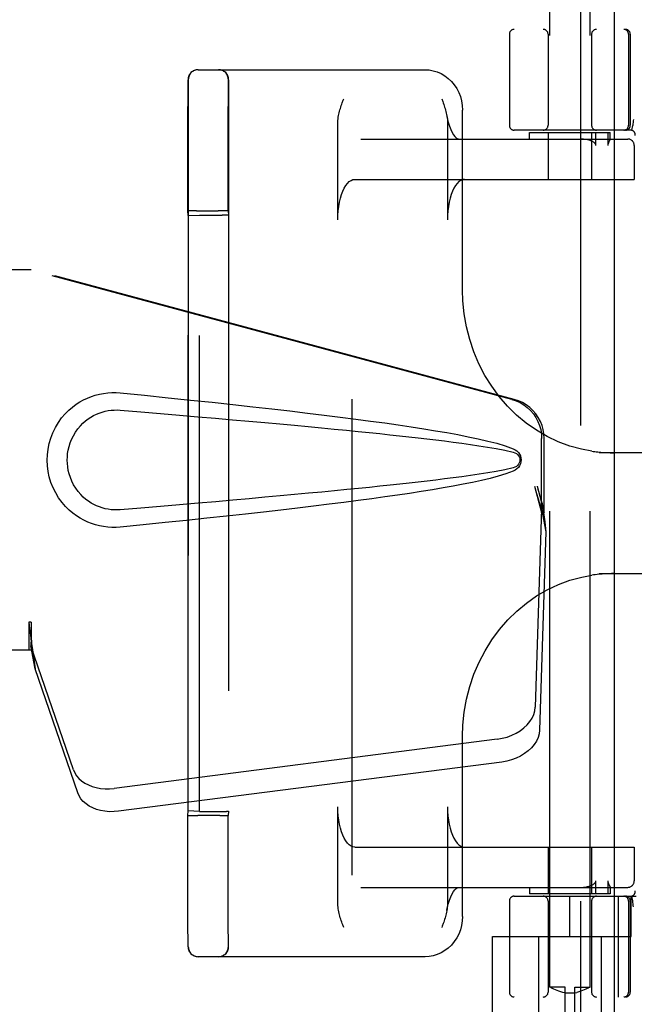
# Model space of a CAD drawing. Header units: inches. Extents: x 0 to 268, y 0 to 174.
# Tile 16 of 83: x 84.15 to 86.06, y 87.47 to 90.52. Entities that reach past the tile are written whole.
import ezdxf

# ---------------------------------------------------------------- set-up
doc = ezdxf.new("R2010")
doc.units = ezdxf.units.IN
doc.header["$LTSCALE"] = 14.749625
doc.header["$MEASUREMENT"] = 0
doc.linetypes.add('HIDDEN', pattern=[0.2, 0.1, -0.1])
doc.layers.add('DEFAULT_2', color=8, linetype='HIDDEN')
doc.layers.add('LEFTHAND_DOOR_ASSEMBLY', color=7, linetype='CONTINUOUS')

msp = doc.modelspace()

# ---------------------------------------------------------------- linework, layer by layer
at = {"layer": 'DEFAULT_2', "color": 8, "linetype": 'HIDDEN'}
for p, q in [((85.1835, 52.4671), (85.1835, 125.5091)), ((85.796, 87.5191), (85.796, 90.9691)), ((85.921, 87.5191), (85.921, 90.9691)), ((88.181, 90.4881), (85.686, 90.4881)), ((85.671, 90.4731), (85.671, 90.1906)), ((85.791, 90.4731), (85.791, 90.1906)), ((85.926, 90.4731), (85.926, 90.1906)), ((86.0404, 90.4731), (86.0404, 90.1906)), ((86.046, 90.4731), (86.046, 90.1906)), ((84.706, 90.3631), (85.4096, 90.3631)), ((84.6758, 90.3321), (84.6758, 87.6441)), ((84.8008, 90.3321), (84.8008, 87.6441)), ((84.6749, 90.2904), (84.675, 90.3242)), ((84.7999, 90.2903), (84.8, 90.3241)), ((84.6748, 90.21), (84.6749, 90.2904)), ((84.7998, 90.21), (84.7999, 90.2903)), ((85.5258, 89.6795), (85.5258, 90.2381)), ((84.6747, 90.0812), (84.6748, 90.21)), ((84.7997, 90.0817), (84.7998, 90.21)), ((85.1394, 89.8981), (85.1394, 90.1996)), ((85.4794, 90.1996), (85.4794, 89.8981)), ((86.0464, 90.1756), (85.686, 90.1756)), ((86.0532, 90.1897), (86.0498, 90.1752)), ((86.0532, 90.1897), (86.0533, 90.1902)), ((85.2102, 90.1481), (86.0381, 90.1481)), ((85.7335, 90.1481), (85.7335, 90.1681)), ((85.7335, 90.1681), (85.9835, 90.1681)), ((85.791, 90.1681), (85.791, 90.0231)), ((85.926, 90.1681), (85.926, 90.0231)), ((85.9394, 90.1281), (85.9394, 90.1681)), ((85.9762, 90.1681), (85.9762, 90.1281)), ((85.9835, 90.1479), (85.9835, 90.1681)), ((85.9835, 90.1481), (85.9835, 90.148)), ((85.9817, 90.1435), (85.9798, 90.1399)), ((86.058, 90.1281), (86.058, 90.0231)), ((86.0581, 90.1281), (86.0581, 90.0231)), ((84.6747, 89.9251), (84.6747, 90.0812)), ((84.7997, 89.9251), (84.7997, 90.0817)), ((85.1921, 90.0231), (86.0581, 90.0231)), ((84.6754, 89.9112), (84.6747, 89.9251)), ((84.6754, 89.9112), (84.7103, 89.9125)), ((84.6754, 88.065), (84.6754, 89.9112)), ((84.6916, 89.9255), (84.6837, 89.9254)), ((84.7008, 89.9256), (84.6916, 89.9255)), ((84.7008, 89.9256), (84.7686, 89.9256)), ((84.7103, 88.0637), (84.7103, 89.9125)), ((84.7103, 89.9125), (84.7803, 89.9125)), ((84.7782, 89.9256), (84.7686, 89.9256)), ((84.7997, 89.9251), (84.8003, 89.9122)), ((84.8003, 89.9122), (84.8003, 88.064)), ((86.4273, 89.1756), (85.9498, 89.1756)), ((85.9498, 88.8006), (86.4273, 88.8006)), ((85.5258, 87.7381), (85.5258, 88.2967)), ((85.1394, 87.7766), (85.1394, 88.0781)), ((85.4794, 88.0781), (85.4794, 87.7766)), ((84.6747, 88.0511), (84.6754, 88.065)), ((84.7103, 88.0637), (84.6754, 88.065)), ((84.6961, 88.0506), (84.7056, 88.0506)), ((84.7735, 88.0506), (84.7056, 88.0506)), ((84.7103, 88.0637), (84.7803, 88.0637)), ((84.7735, 88.0506), (84.7827, 88.0507)), ((84.7827, 88.0507), (84.7906, 88.0508)), ((84.8003, 88.064), (84.7997, 88.0511)), ((85.1921, 87.9531), (86.0581, 87.9531)), ((85.791, 87.9531), (85.791, 87.8081)), ((85.926, 87.9531), (85.926, 87.8081)), ((86.058, 87.9531), (86.058, 87.8481)), ((86.0581, 87.9531), (86.0581, 87.8481)), ((85.2102, 87.8281), (86.0381, 87.8281)), ((85.7335, 87.8281), (85.7335, 87.8081)), ((85.9394, 87.8081), (85.9394, 87.8481)), ((85.9762, 87.8481), (85.9762, 87.8081)), ((85.9835, 87.8283), (85.9835, 87.8081)), ((85.9835, 87.8282), (85.9835, 87.8281)), ((85.686, 87.8006), (86.0638, 87.8006)), ((85.9835, 87.8081), (85.7335, 87.8081)), ((85.8585, 87.6756), (85.8585, 87.8006)), ((86.0083, 87.8006), (86.0083, 87.4881)), ((86.0485, 87.6756), (86.0485, 87.8006)), ((86.0498, 87.801), (86.0532, 87.7865)), ((85.671, 87.7856), (85.671, 87.5031)), ((85.791, 87.7856), (85.791, 87.5031)), ((85.926, 87.7856), (85.926, 87.5031)), ((86.0404, 87.7856), (86.0404, 87.5031)), ((86.046, 87.7856), (86.046, 87.5031)), ((86.0533, 87.786), (86.0532, 87.7865)), ((86.0554, 87.7677), (86.0548, 87.7721)), ((84.6748, 87.7387), (84.6748, 87.762)), ((84.6748, 87.7177), (84.6748, 87.7387)), ((84.7998, 87.7385), (84.7998, 87.7617)), ((84.7998, 87.7175), (84.7998, 87.7385)), ((85.6185, 87.4261), (85.6185, 87.6756)), ((85.6185, 87.6756), (86.0485, 87.6756)), ((85.761, 87.6756), (85.761, 87.2331)), ((85.956, 87.6756), (85.956, 87.2331)), ((84.675, 87.6459), (84.6749, 87.6589)), ((84.8, 87.6459), (84.7999, 87.6589)), ((85.4096, 87.6131), (84.706, 87.6131)), ((85.8435, 87.5191), (85.796, 87.5191)), ((85.796, 87.5191), (85.7964, 87.5189)), ((85.7993, 87.5173), (85.7964, 87.5189)), ((85.8018, 87.5159), (85.7992, 87.5173)), ((85.8051, 87.5142), (85.8018, 87.516)), ((85.8091, 87.5123), (85.8051, 87.5143)), ((85.8138, 87.5102), (85.8091, 87.5123)), ((85.8191, 87.508), (85.8138, 87.5102)), ((85.8248, 87.5059), (85.819, 87.508)), ((85.8309, 87.504), (85.8248, 87.5059)), ((85.8371, 87.5024), (85.8308, 87.504)), ((85.8435, 87.5011), (85.8371, 87.5024)), ((85.8435, 87.2691), (85.8435, 87.5191)), ((85.8735, 87.4999), (85.8435, 87.4999)), ((85.8735, 87.2691), (85.8735, 87.5191)), ((85.8735, 87.5191), (85.921, 87.5191)), ((85.8735, 87.5011), (85.8799, 87.5024)), ((85.8862, 87.504), (85.8799, 87.5024)), ((85.8923, 87.5059), (85.8862, 87.504)), ((85.898, 87.508), (85.8922, 87.5059)), ((85.9033, 87.5102), (85.8979, 87.508)), ((85.908, 87.5123), (85.9032, 87.5102)), ((85.912, 87.5143), (85.9079, 87.5123)), ((85.9152, 87.516), (85.9119, 87.5142)), ((85.9178, 87.5173), (85.9152, 87.5159)), ((85.9207, 87.5189), (85.9178, 87.5173)), ((85.9207, 87.5189), (85.921, 87.5191)), ((88.181, 87.4881), (85.686, 87.4881))]:
    msp.add_line(p, q, dxfattribs=at)
for points in [[(85.4096, 90.3631), (85.4225, 90.3623), (85.4352, 90.36), (85.4477, 90.3562), (85.4596, 90.351), (85.471, 90.3443), (85.4817, 90.3362), (85.4915, 90.3269), (85.5002, 90.3165), (85.5078, 90.305), (85.5142, 90.2927), (85.5193, 90.2797), (85.5229, 90.2661), (85.5251, 90.2522), (85.5259, 90.2381)], [(84.675, 90.3242), (84.675, 90.3299), (84.675, 90.3314), (84.675, 90.3321)], [(84.8, 90.3241), (84.8, 90.3299), (84.8, 90.3314), (84.8, 90.3321)], [(85.1529, 90.2603), (85.156, 90.2688), (85.1575, 90.2731)], [(85.4613, 90.2731), (85.4644, 90.2643), (85.466, 90.2599), (85.4675, 90.2556), (85.469, 90.2512), (85.4704, 90.2467), (85.4718, 90.2423), (85.4731, 90.2378), (85.4744, 90.2333), (85.4755, 90.2287), (85.4766, 90.224)], [(85.1394, 90.1996), (85.1396, 90.2053), (85.14, 90.2107), (85.1407, 90.2158), (85.1415, 90.2206), (85.1425, 90.2253), (85.1435, 90.2298), (85.1446, 90.2342), (85.1459, 90.2385), (85.1472, 90.2429), (85.1485, 90.2473), (85.1499, 90.2516), (85.1514, 90.2559), (85.1529, 90.2603)], [(85.4766, 90.224), (85.4787, 90.213), (85.4818, 90.1999), (85.4855, 90.188), (85.4895, 90.1776), (85.4937, 90.1687), (85.498, 90.1615), (85.5022, 90.156), (85.5061, 90.152), (85.5094, 90.1496), (85.5121, 90.1484), (85.514, 90.1481)], [(85.4774, 90.2196), (85.4783, 90.2145), (85.4789, 90.2097), (85.4792, 90.2047), (85.4794, 90.1996)], [(86.0554, 90.2085), (86.0548, 90.2041), (86.0543, 90.1996), (86.0538, 90.195), (86.0533, 90.1902)], [(85.9275, 90.1409), (85.9232, 90.1429), (85.9185, 90.1446), (85.9132, 90.146), (85.9075, 90.1471), (85.9013, 90.1478), (85.8945, 90.1481)], [(85.9835, 90.148), (85.9835, 90.1476), (85.9833, 90.1472), (85.9831, 90.1466), (85.9828, 90.1459), (85.9824, 90.1452), (85.9821, 90.1444), (85.9817, 90.1435)], [(85.9394, 90.1281), (85.9392, 90.1295), (85.9389, 90.1308), (85.9383, 90.132), (85.9375, 90.1331), (85.9367, 90.1342), (85.9357, 90.1352), (85.9346, 90.1362), (85.9334, 90.1372), (85.9321, 90.1382), (85.9307, 90.1391), (85.9291, 90.14), (85.9275, 90.1409)], [(85.9798, 90.1399), (85.9793, 90.1389), (85.9789, 90.1379), (85.9784, 90.1369), (85.9779, 90.1358), (85.9775, 90.1347), (85.9771, 90.1335), (85.9767, 90.1323), (85.9764, 90.1309), (85.9762, 90.1295), (85.9762, 90.1281)], [(85.1394, 89.8981), (85.1397, 89.9122), (85.1407, 89.9259), (85.1423, 89.9394), (85.1446, 89.9523), (85.1475, 89.9646), (85.1509, 89.976), (85.1548, 89.9865), (85.1592, 89.9958), (85.1641, 90.0039), (85.1692, 90.0107), (85.1747, 90.0161), (85.1804, 90.02), (85.1862, 90.0223), (85.1921, 90.0231)], [(85.5321, 90.0231), (85.5262, 90.0223), (85.5204, 90.02), (85.5147, 90.0161), (85.5092, 90.0107), (85.5041, 90.0039), (85.4992, 89.9958), (85.4948, 89.9865), (85.4909, 89.976), (85.4875, 89.9646), (85.4846, 89.9523), (85.4824, 89.9394), (85.4807, 89.9259), (85.4797, 89.9122), (85.4794, 89.8981)], [(84.6837, 89.9254), (84.6806, 89.9254), (84.678, 89.9253), (84.6762, 89.9252), (84.6751, 89.9251), (84.6747, 89.9251)], [(84.7997, 89.9251), (84.7993, 89.9251), (84.7982, 89.9252), (84.7963, 89.9253), (84.7937, 89.9254), (84.7906, 89.9254), (84.7869, 89.9255), (84.7782, 89.9256)], [(85.9267, 89.1802), (85.8949, 89.1862), (85.8584, 89.1961), (85.8228, 89.2093), (85.7882, 89.2256), (85.755, 89.245), (85.7233, 89.2672), (85.6934, 89.2921), (85.6655, 89.3195), (85.6398, 89.3494), (85.6163, 89.3814), (85.5953, 89.4153), (85.5769, 89.4509), (85.5612, 89.488), (85.5483, 89.5264), (85.5382, 89.5657), (85.5311, 89.6057), (85.527, 89.6462), (85.5258, 89.6795)], [(85.9266, 89.1802), (85.9312, 89.1796), (85.9358, 89.179), (85.9404, 89.1784), (85.9451, 89.1779), (85.9498, 89.1775), (85.9545, 89.1771), (85.9592, 89.1767), (85.964, 89.1764), (85.9689, 89.1762), (85.9737, 89.176), (85.9786, 89.1758), (85.9835, 89.1757), (85.9885, 89.1756), (85.9934, 89.1756)], [(85.5258, 88.2967), (85.527, 88.3305), (85.5312, 88.3709), (85.5383, 88.411), (85.5484, 88.4503), (85.5614, 88.4886), (85.5771, 88.5258), (85.5956, 88.5614), (85.6166, 88.5953), (85.6401, 88.6273), (85.666, 88.6571), (85.6939, 88.6845), (85.7238, 88.7094), (85.7555, 88.7315), (85.7887, 88.7508), (85.8232, 88.767), (85.8588, 88.7802), (85.8953, 88.7901), (85.9267, 88.796)], [(85.9934, 88.8006), (85.9877, 88.8006), (85.9819, 88.8005), (85.9762, 88.8003), (85.9705, 88.8001), (85.9648, 88.7998), (85.9592, 88.7995), (85.9537, 88.799), (85.9482, 88.7986), (85.9427, 88.798), (85.9373, 88.7974), (85.9319, 88.7967), (85.9266, 88.796)], [(85.1921, 87.9531), (85.1862, 87.9539), (85.1804, 87.9562), (85.1747, 87.9601), (85.1692, 87.9655), (85.1641, 87.9723), (85.1592, 87.9804), (85.1548, 87.9897), (85.1509, 88.0002), (85.1475, 88.0116), (85.1446, 88.0239), (85.1423, 88.0368), (85.1407, 88.0503), (85.1397, 88.064), (85.1394, 88.0781)], [(85.4794, 88.0781), (85.4797, 88.064), (85.4807, 88.0503), (85.4824, 88.0368), (85.4846, 88.0239), (85.4875, 88.0116), (85.4909, 88.0002), (85.4948, 87.9897), (85.4992, 87.9804), (85.5041, 87.9723), (85.5092, 87.9655), (85.5147, 87.9601), (85.5204, 87.9562), (85.5262, 87.9539), (85.5321, 87.9531)], [(84.6747, 87.9745), (84.6747, 88.0115), (84.6747, 88.031), (84.6747, 88.0511)], [(84.6747, 88.0511), (84.6751, 88.051), (84.6762, 88.051), (84.678, 88.0509), (84.6806, 88.0508), (84.6837, 88.0508), (84.6874, 88.0507), (84.6961, 88.0506)], [(84.7906, 88.0508), (84.7937, 88.0508), (84.7963, 88.0509), (84.7982, 88.051), (84.7993, 88.051), (84.7997, 88.0511)], [(84.7997, 87.9737), (84.7997, 88.011), (84.7997, 88.0307), (84.7997, 88.0511)], [(84.6747, 87.9061), (84.6747, 87.9395), (84.6747, 87.9568), (84.6747, 87.9745)], [(84.7997, 87.9052), (84.7997, 87.9386), (84.7997, 87.9559), (84.7997, 87.9737)], [(84.6747, 87.8438), (84.6747, 87.8742), (84.6747, 87.89), (84.6747, 87.9061)], [(84.7997, 87.8431), (84.7997, 87.8735), (84.7997, 87.8891), (84.7997, 87.9052)], [(84.6747, 87.8009), (84.6747, 87.8291), (84.6747, 87.8438)], [(84.7997, 87.8004), (84.7997, 87.8285), (84.7997, 87.8431)], [(85.4774, 87.7566), (85.4787, 87.7632), (85.4818, 87.7763), (85.4855, 87.7881), (85.4895, 87.7986), (85.4937, 87.8075), (85.498, 87.8147), (85.5022, 87.8202), (85.5061, 87.8242), (85.5094, 87.8266), (85.5121, 87.8278), (85.514, 87.8281)], [(85.8945, 87.8281), (85.9013, 87.8284), (85.9075, 87.8291), (85.9133, 87.8302), (85.9185, 87.8316), (85.9232, 87.8333), (85.9275, 87.8352)], [(85.9275, 87.8352), (85.9291, 87.8361), (85.9306, 87.837), (85.932, 87.838), (85.9333, 87.8389), (85.9345, 87.8399), (85.9356, 87.8409), (85.9366, 87.8419), (85.9375, 87.8431), (85.9383, 87.8442), (85.9389, 87.8455), (85.9392, 87.8468), (85.9394, 87.8481)], [(85.9762, 87.8481), (85.9762, 87.8467), (85.9764, 87.8454), (85.9766, 87.8442), (85.977, 87.843), (85.9773, 87.8419), (85.9777, 87.8409), (85.9781, 87.8399), (85.9785, 87.8389), (85.979, 87.838), (85.9794, 87.8371), (85.9799, 87.8362), (85.9816, 87.8328)], [(85.9816, 87.8328), (85.9819, 87.8321), (85.9823, 87.8313), (85.9826, 87.8306), (85.9829, 87.83), (85.9832, 87.8294), (85.9833, 87.8289), (85.9835, 87.8285), (85.9835, 87.8282)], [(84.6748, 87.762), (84.6748, 87.7874), (84.6747, 87.8009)], [(84.7998, 87.7617), (84.7998, 87.787), (84.7997, 87.8004)], [(85.1575, 87.7031), (85.1544, 87.7119), (85.1528, 87.7162), (85.1513, 87.7206), (85.1498, 87.725), (85.1483, 87.7295), (85.147, 87.7339), (85.1456, 87.7384), (85.1444, 87.7429), (85.1433, 87.7475), (85.1422, 87.7521), (85.1413, 87.7569), (85.1405, 87.7617), (85.1399, 87.7665), (85.1395, 87.7715), (85.1394, 87.7766)], [(85.4794, 87.7766), (85.4792, 87.7709), (85.4787, 87.7655), (85.4781, 87.7604), (85.4774, 87.7566)], [(86.0548, 87.7721), (86.0543, 87.7766), (86.0538, 87.7812), (86.0533, 87.786)], [(85.5259, 87.7381), (85.5251, 87.7239), (85.5229, 87.71), (85.5192, 87.6964), (85.5142, 87.6834), (85.5078, 87.6711), (85.5002, 87.6597), (85.4915, 87.6493), (85.4817, 87.64), (85.4711, 87.6319), (85.4597, 87.6252), (85.4477, 87.62), (85.4353, 87.6162), (85.4225, 87.6139), (85.4096, 87.6131)], [(85.4774, 87.7566), (85.4772, 87.7556), (85.4763, 87.7509), (85.4753, 87.7464), (85.4741, 87.742), (85.4729, 87.7376), (85.4716, 87.7333), (85.4703, 87.7289), (85.4688, 87.7246), (85.4674, 87.7202), (85.4659, 87.7159)], [(84.6749, 87.6589), (84.6748, 87.708), (84.6748, 87.7177)], [(84.7999, 87.6589), (84.7998, 87.7079), (84.7998, 87.7175)], [(85.4659, 87.7159), (85.4628, 87.7074), (85.4613, 87.7031)], [(84.675, 87.6441), (84.675, 87.6446), (84.675, 87.6459)], [(84.8, 87.6441), (84.8, 87.6446), (84.8, 87.6459)]]:
    msp.add_lwpolyline(points, dxfattribs=at)
for centre, radius, start, end in [((85.686, 90.4731), 0.015, 90, 180), ((85.776, 90.4731), 0.015, 0, 90), ((85.941, 90.4731), 0.015, 90, 180), ((86.0254, 90.4731), 0.015, 0, 90), ((86.031, 90.4731), 0.015, 0, 90), ((84.706, 90.3321), 0.031, 90, 180), ((84.7068, 90.3321), 0.031, 90, 180), ((84.769, 90.3321), 0.031, 0, 90), ((84.7698, 90.3321), 0.031, 0, 90), ((85.686, 90.1906), 0.015, 180, 270), ((85.776, 90.1906), 0.015, 270, 360), ((85.941, 90.1906), 0.015, 180, 270), ((86.0254, 90.1906), 0.015, 270, 360), ((86.031, 90.1906), 0.015, 270, 360), ((86.0464, 90.1606), 0.015, 353.0043, 90), ((86.038, 90.1281), 0.02, 0, 90), ((86.0381, 90.1281), 0.02, 0, 90), ((86.038, 87.8481), 0.02, 270, 360), ((86.0381, 87.8481), 0.02, 270, 360), ((85.686, 87.7856), 0.015, 90, 180), ((85.776, 87.7856), 0.015, 0, 90), ((85.941, 87.7856), 0.015, 90, 180), ((86.0254, 87.7856), 0.015, 0, 90), ((86.031, 87.7856), 0.015, 0, 90), ((86.0464, 87.8156), 0.015, 270, 6.9957), ((84.706, 87.6441), 0.031, 180, 270), ((84.7068, 87.6441), 0.031, 180, 270), ((84.769, 87.6441), 0.031, 270, 360), ((84.7698, 87.6441), 0.031, 270, 360), ((85.686, 87.5031), 0.015, 180, 270), ((85.776, 87.5031), 0.015, 270, 360), ((85.941, 87.5031), 0.015, 180, 270), ((86.0254, 87.5031), 0.015, 270, 360), ((86.031, 87.5031), 0.015, 270, 360)]:
    msp.add_arc(centre, radius, start, end, dxfattribs=at)
for centre, start_param, end_param in [((84.7803, 89.9122), 0.000895, 1.571692), ((84.7803, 88.064), -1.571692, -0.000895)]:
    msp.add_ellipse(centre, major_axis=(0.02, 0), ratio=0.017455, start_param=start_param, end_param=end_param, dxfattribs=at)
at = {"layer": 'LEFTHAND_DOOR_ASSEMBLY', "color": 8, "linetype": 'HIDDEN'}
for p, q in [((85.892, 126.1341), (85.892, 51.8421)), ((83.868, 89.7431), (84.189, 89.7431)), ((85.6787, 89.3408), (84.1813, 89.7431)), ((85.6864, 89.3408), (84.189, 89.7431)), ((85.7711, 88.9903), (85.7711, 89.22)), ((85.7788, 88.9903), (85.7788, 89.22)), ((85.7493, 89.0719), (85.7711, 88.9903)), ((85.757, 89.0719), (85.7788, 88.9903)), ((85.7727, 89.0178), (85.7814, 88.9615)), ((85.7704, 89.0017), (85.7512, 88.3866)), ((85.7704, 89.0017), (85.7839, 88.9307)), ((85.7788, 88.9903), (85.7711, 88.9903)), ((85.7814, 88.9615), (85.7823, 88.9507)), ((85.7839, 88.9307), (85.7648, 88.3155)), ((85.7823, 88.9507), (85.7832, 88.9404)), ((85.7832, 88.9404), (85.7839, 88.9307)), ((84.1813, 88.6506), (84.1813, 88.5631)), ((84.189, 88.6506), (84.1813, 88.6506)), ((84.189, 88.6506), (84.189, 88.5631)), ((84.189, 88.5631), (83.868, 88.5631)), ((84.3195, 88.1926), (84.1876, 88.5764)), ((84.2011, 88.5054), (84.1876, 88.5764)), ((84.1969, 88.5358), (84.2011, 88.5054)), ((84.333, 88.1216), (84.2011, 88.5054)), ((85.6337, 88.2875), (84.4463, 88.135)), ((85.6473, 88.2165), (84.4598, 88.064))]:
    msp.add_line(p, q, dxfattribs=at)
at = {"layer": 'LEFTHAND_DOOR_ASSEMBLY', "color": 3, "linetype": 'Continuous'}
msp.add_line((85.996, 126.1341), (85.996, 51.8421), dxfattribs=at)
at = {"layer": 'LEFTHAND_DOOR_ASSEMBLY', "color": 8, "linetype": 'HIDDEN'}
for points in [[(84.4649, 88.9451), (84.452, 88.9442), (84.4392, 88.9442), (84.4262, 88.9449), (84.4134, 88.9465), (84.4006, 88.9489), (84.388, 88.9521), (84.3758, 88.956), (84.3639, 88.9607), (84.3522, 88.9662), (84.3407, 88.9725), (84.3293, 88.9797), (84.3179, 88.9881), (84.3065, 88.9977), (84.2953, 89.0088), (84.2843, 89.0215), (84.2739, 89.0356), (84.2647, 89.0508), (84.2566, 89.0669), (84.2501, 89.0835), (84.2449, 89.1005), (84.2413, 89.1177), (84.2391, 89.1349), (84.2383, 89.1522), (84.239, 89.1695), (84.241, 89.1868), (84.2445, 89.2039), (84.2495, 89.221), (84.2559, 89.2376), (84.2638, 89.2538), (84.2729, 89.2691), (84.2832, 89.2833), (84.2942, 89.2962), (84.3054, 89.3074), (84.3168, 89.3172), (84.3282, 89.3257), (84.3398, 89.3331), (84.3514, 89.3396), (84.3631, 89.3451), (84.3752, 89.3499), (84.3875, 89.3539), (84.4001, 89.3572), (84.4129, 89.3596), (84.4259, 89.3612)], [(84.4259, 89.3612), (84.4389, 89.362), (84.4519, 89.362), (84.4649, 89.3611)], [(84.4649, 89.3611), (84.5405, 89.3535), (84.6132, 89.3462), (84.6828, 89.339), (84.7497, 89.3319), (84.8138, 89.325), (84.8754, 89.3182), (84.9343, 89.3116), (84.9909, 89.3051), (85.0451, 89.2987), (85.0971, 89.2924), (85.147, 89.2862), (85.1947, 89.28), (85.2406, 89.2739), (85.2845, 89.2679), (85.3265, 89.2619), (85.3668, 89.2559), (85.4054, 89.2499), (85.4424, 89.2438), (85.4777, 89.2378), (85.5115, 89.2316), (85.5438, 89.2252), (85.5746, 89.2187), (85.604, 89.2119), (85.6319, 89.2047), (85.6583, 89.1967), (85.6832, 89.1881)], [(85.6787, 89.3408), (85.6917, 89.3365), (85.704, 89.3309), (85.7157, 89.3239), (85.7266, 89.3158), (85.7365, 89.3065), (85.7454, 89.2961), (85.753, 89.2849), (85.7594, 89.2728), (85.7645, 89.2602), (85.7682, 89.2471), (85.7704, 89.2337), (85.7711, 89.22)], [(85.7788, 89.22), (85.778, 89.2337), (85.7758, 89.2471), (85.7722, 89.2602), (85.7671, 89.2728), (85.7607, 89.2849), (85.753, 89.2961), (85.7442, 89.3065), (85.7343, 89.3158), (85.7234, 89.3239), (85.7117, 89.3309), (85.6994, 89.3365), (85.6864, 89.3408)], [(84.4649, 88.9986), (84.4556, 88.9981), (84.4462, 88.9982), (84.4368, 88.9989), (84.4274, 89.0002), (84.4182, 89.002), (84.4091, 89.0045), (84.4002, 89.0074), (84.3916, 89.0109), (84.3831, 89.015), (84.3749, 89.0196), (84.3666, 89.0249), (84.3585, 89.031), (84.3503, 89.038), (84.3423, 89.046), (84.3344, 89.0552), (84.3269, 89.0653), (84.3204, 89.0761), (84.3147, 89.0873), (84.3101, 89.0986), (84.3065, 89.1098), (84.3038, 89.1207), (84.302, 89.1314), (84.3009, 89.1419), (84.3005, 89.1523), (84.3008, 89.1627), (84.3018, 89.1731), (84.3035, 89.1838), (84.306, 89.1947), (84.3094, 89.2058), (84.3139, 89.217), (84.3194, 89.2283), (84.3259, 89.2393), (84.3332, 89.2495), (84.3411, 89.2589), (84.3491, 89.2671), (84.3574, 89.2743), (84.3656, 89.2806), (84.374, 89.286), (84.3824, 89.2908), (84.3909, 89.295), (84.3996, 89.2986), (84.4086, 89.3016), (84.4178, 89.3041), (84.4271, 89.306), (84.4365, 89.3073), (84.446, 89.308), (84.4554, 89.3081), (84.4649, 89.3076)], [(84.4649, 89.3076), (84.5283, 89.3023), (84.5895, 89.2971), (84.6485, 89.2921), (84.7054, 89.2872), (84.7603, 89.2824), (84.8131, 89.2778), (84.8639, 89.2733), (84.9127, 89.2689), (84.9595, 89.2647), (85.0045, 89.2605), (85.0476, 89.2565), (85.0889, 89.2526), (85.1284, 89.2488), (85.1661, 89.2451), (85.2021, 89.2416), (85.2364, 89.2381), (85.2691, 89.2347), (85.3005, 89.2314), (85.3306, 89.2282), (85.3597, 89.225), (85.3879, 89.2219), (85.4156, 89.2187), (85.4427, 89.2154), (85.4696, 89.2121), (85.4964, 89.2087), (85.5232, 89.2052), (85.5501, 89.2014), (85.5769, 89.1974), (85.6037, 89.1932), (85.6304, 89.1885), (85.6569, 89.1832), (85.6833, 89.1773)], [(85.6832, 89.1881), (85.6892, 89.185), (85.6945, 89.1811), (85.699, 89.1764), (85.7027, 89.1712), (85.7053, 89.1655), (85.7069, 89.1596), (85.7074, 89.1533), (85.707, 89.147), (85.7054, 89.141), (85.7028, 89.1353), (85.6992, 89.13), (85.6946, 89.1252), (85.6893, 89.1213), (85.6831, 89.1181)], [(85.6833, 89.1773), (85.6884, 89.1754), (85.6928, 89.1729), (85.6967, 89.1697), (85.6997, 89.166), (85.702, 89.1619), (85.7033, 89.1575), (85.7037, 89.1529), (85.7032, 89.1482), (85.7018, 89.1439), (85.6996, 89.1399), (85.6965, 89.1363), (85.6927, 89.1332), (85.6883, 89.1307), (85.6833, 89.1289)], [(85.6833, 89.1289), (85.657, 89.123), (85.6305, 89.1177), (85.6038, 89.113), (85.5771, 89.1088), (85.5503, 89.1048), (85.5236, 89.1011), (85.4968, 89.0975), (85.4701, 89.0941), (85.4432, 89.0908), (85.4161, 89.0876), (85.3886, 89.0844), (85.3604, 89.0812), (85.3313, 89.078), (85.3013, 89.0748), (85.27, 89.0715), (85.2372, 89.0682), (85.2029, 89.0647), (85.1669, 89.0611), (85.1292, 89.0574), (85.0897, 89.0537), (85.0484, 89.0498), (85.0053, 89.0457), (84.9603, 89.0416), (84.9134, 89.0373), (84.8645, 89.033), (84.8137, 89.0284), (84.7608, 89.0238), (84.7059, 89.019), (84.6489, 89.0141), (84.5897, 89.0091), (84.5284, 89.0039), (84.4649, 88.9986)], [(85.6831, 89.1181), (85.6605, 89.1102), (85.6365, 89.1028), (85.6112, 89.0961), (85.5847, 89.0897), (85.5568, 89.0836), (85.5277, 89.0777), (85.4973, 89.072), (85.4656, 89.0663), (85.4325, 89.0607), (85.3979, 89.0551), (85.3619, 89.0495), (85.3244, 89.044), (85.2853, 89.0384), (85.2446, 89.0328), (85.2022, 89.0271), (85.1581, 89.0214), (85.1122, 89.0156), (85.0643, 89.0098), (85.0146, 89.0039), (84.9628, 88.9978), (84.9088, 88.9917), (84.8527, 88.9854), (84.7943, 88.9791), (84.7335, 88.9726), (84.6702, 88.9659), (84.6045, 88.9591), (84.536, 88.9522), (84.4649, 88.9451)], [(85.7493, 89.0719), (85.7546, 89.0523), (85.76, 89.0331), (85.7654, 89.0142), (85.7708, 88.9958), (85.7761, 88.9783), (85.7814, 88.9615)], [(85.757, 89.0719), (85.7596, 89.0623), (85.7622, 89.0529), (85.7649, 89.0436), (85.7675, 89.0346), (85.7701, 89.026), (85.7727, 89.0178)], [(85.7727, 89.0178), (85.7723, 89.015), (85.772, 89.0122), (85.7716, 89.0095), (85.7712, 89.0068), (85.7708, 89.0042), (85.7704, 89.0017)], [(84.1813, 88.6506), (84.1838, 88.6304), (84.1864, 88.6103), (84.1891, 88.5907), (84.1918, 88.5716), (84.1969, 88.5358)], [(84.189, 88.6506), (84.1888, 88.6403), (84.1885, 88.6103)], [(84.1957, 88.5436), (84.1942, 88.5545), (84.1921, 88.5719), (84.1904, 88.5879), (84.1893, 88.6024), (84.1887, 88.6152), (84.1886, 88.6228)], [(84.1882, 88.5921), (84.188, 88.5866), (84.1879, 88.584), (84.1878, 88.5814), (84.1877, 88.5789), (84.1876, 88.5764)], [(84.1885, 88.6103), (84.1884, 88.601), (84.1882, 88.5921)], [(85.6337, 88.2875), (85.6492, 88.2902), (85.6641, 88.2942), (85.6785, 88.2995), (85.6922, 88.3061), (85.7048, 88.3137), (85.7162, 88.3223), (85.7263, 88.3318), (85.7348, 88.342), (85.7416, 88.3528), (85.7467, 88.3639), (85.7499, 88.3751), (85.7512, 88.3866)], [(85.7648, 88.3155), (85.7635, 88.3041), (85.7603, 88.2928), (85.7552, 88.2817), (85.7483, 88.271), (85.7398, 88.2608), (85.7298, 88.2513), (85.7183, 88.2427), (85.7057, 88.235), (85.6921, 88.2285), (85.6776, 88.2232), (85.6628, 88.2192), (85.6473, 88.2165)], [(84.3195, 88.1926), (84.3237, 88.1829), (84.3294, 88.1739), (84.3365, 88.1656), (84.3451, 88.158), (84.3549, 88.1513), (84.3659, 88.1456), (84.3778, 88.1409), (84.3905, 88.1374), (84.4039, 88.135), (84.4178, 88.1338), (84.4319, 88.1338), (84.4463, 88.135)], [(84.4598, 88.064), (84.4455, 88.0628), (84.4314, 88.0627), (84.4175, 88.0639), (84.4041, 88.0663), (84.3913, 88.0699), (84.3794, 88.0745), (84.3685, 88.0802), (84.3587, 88.0869), (84.3501, 88.0945), (84.3429, 88.1029), (84.3372, 88.1119), (84.333, 88.1216)]]:
    msp.add_lwpolyline(points, dxfattribs=at)

doc.saveas('drawing.dxf')
